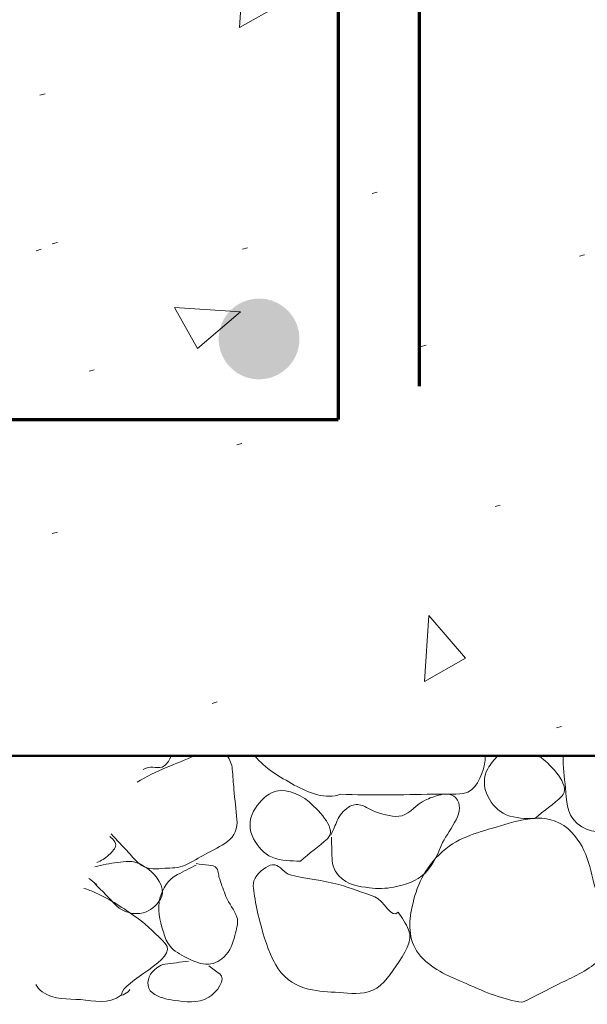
# Model space of a CAD drawing. Extents: x -312 to 328, y -156 to 292.
# Tile 69 of 89: x 75.07 to 80.34, y 185.66 to 194.81. Entities that reach past the tile are written whole.
import ezdxf

# ---------------------------------------------------------------- set-up
doc = ezdxf.new("R2010")
doc.units = 0
doc.header["$MEASUREMENT"] = 0
for name, color, linetype, lineweight in [('Level 1', 253, 'Continuous', 18), ('S-Anno-Patt', 152, 'Continuous', 18), ('S-Anno-Patt-Capy', 1, 'Continuous', 18), ('S-Sect-Conc', 6, 'Continuous', 50), ('S-Sect-Rbar', 7, 'Continuous', 70)]:
    doc.layers.add(name, color=color, linetype=linetype, lineweight=lineweight)

msp = doc.modelspace()

# ---------------------------------------------------------------- hatches: boundary and pattern name
at = {"layer": 'S-Sect-Rbar'}
msp.add_hatch(color=256, dxfattribs=at).paths.add_polyline_path([(77.66265, 191.84237, 1), (76.91265, 191.84237, 1)], flags=16)

# ---------------------------------------------------------------- linework, layer by layer
at = {"layer": 'Level 1', "color": 214, "linetype": 'Continuous', "lineweight": 25}
msp.add_3dface([(-311.9741, -156.26001), (328.0259, -156.26001), (328.0259, 291.73999), (-311.9741, 291.73999)], dxfattribs=at)
msp.add_3dface([(-311.9741, -156.26001), (328.0259, -156.26001), (328.0259, 291.73999), (-311.9741, 291.73999)], dxfattribs=at)
msp.add_3dface([(-311.9741, -156.26001), (328.0259, -156.26001), (328.0259, 291.73999), (-311.9741, 291.73999)], dxfattribs=at)
at = {"layer": 'S-Anno-Patt'}
for p, q in [((75.3004, 194.12049), (75.2529, 194.10699)), ((78.38365, 193.20587), (78.33615, 193.19237)), ((75.26428, 192.67537), (75.21678, 192.66187)), ((75.41565, 192.73937), (75.36815, 192.72587)), ((77.18153, 192.68887), (77.13403, 192.67537)), ((80.30978, 192.62487), (80.26228, 192.61137)), ((78.84053, 191.78549), (78.79303, 191.77199)), ((75.75715, 191.55687), (75.70965, 191.54337)), ((77.12753, 190.87087), (77.08003, 190.85737)), ((79.52565, 190.29924), (79.47815, 190.28574)), ((75.41565, 190.04887), (75.36815, 190.03537)), ((76.89915, 188.47012), (76.85165, 188.45662))]:
    msp.add_line(p, q, dxfattribs=at)
for points in [[(77.1469, 195.34937), (77.48728, 194.94999), (77.1074, 194.73624)], [(77.11528, 192.09412), (76.7159, 191.75374), (76.50215, 192.13362)], [(78.8624, 189.27462), (79.20278, 188.87524), (78.8229, 188.66149)]]:
    msp.add_3dface(points, dxfattribs=at)
at = {"layer": 'S-Anno-Patt-Capy'}
msp.add_line((80.09665, 188.24149), (80.04915, 188.22799), dxfattribs=at)
for points, knots in [([(75.91453, 187.24412), (75.96642, 187.18482), (76.02196, 187.12888), (76.0759, 187.07137), (76.11366, 187.03111), (76.14003, 186.99101), (76.1929, 186.95437), (76.26355, 186.90542), (76.33907, 186.92048), (76.4119, 186.92437), (76.47496, 186.92773), (76.53913, 186.92587), (76.6009, 186.95437), (76.67066, 186.98655), (76.72809, 187.02158), (76.7914, 187.05637), (76.86031, 187.09422), (76.92844, 187.12597), (76.9954, 187.17337), (77.05856, 187.21807), (77.08827, 187.30385), (77.0824, 187.37737), (77.07499, 187.47033), (77.06208, 187.56327), (77.0539, 187.65637), (77.04838, 187.71931), (77.0453, 187.78242), (77.0389, 187.84537), (77.03441, 187.88962), (77.01787, 187.93466), (76.9894, 187.96912)], [0, 0, 0, 0, 0.113075, 0.113075, 0.113075, 0.1922198, 0.1922198, 0.1922198, 0.2979508, 0.2979508, 0.2979508, 0.3894856, 0.3894856, 0.3894856, 0.4928457, 0.4928457, 0.4928457, 0.6053329, 0.6053329, 0.6053329, 0.7114139, 0.7114139, 0.7114139, 0.8455605, 0.8455605, 0.8455605, 0.9362478, 0.9362478, 0.9362478, 1, 1, 1, 1]), ([(76.69078, 187.96912), (76.60227, 187.93299), (76.51382, 187.89675), (76.4254, 187.86037), (76.33222, 187.82203), (76.24147, 187.77715), (76.15478, 187.72574)], [0, 0, 0, 0, 0.4868707, 0.4868707, 0.4868707, 1, 1, 1, 1]), ([(76.47065, 187.96912), (76.45944, 187.93306), (76.44032, 187.89922), (76.4074, 187.87537), (76.35769, 187.83935), (76.28863, 187.8801), (76.2379, 187.85437), (76.22944, 187.85007), (76.22095, 187.84578), (76.21253, 187.84137)], [0, 0, 0, 0, 0.3620096, 0.3620096, 0.3620096, 0.9087344, 0.9087344, 0.9087344, 1, 1, 1, 1]), ([(78.0439, 187.61287), (77.91319, 187.56113), (77.74782, 187.62422), (77.6149, 187.69837), (77.47655, 187.77555), (77.3437, 187.84993), (77.24878, 187.96912)], [0, 0, 0, 0, 0.4899623, 0.4899623, 0.4899623, 1, 1, 1, 1]), ([(79.3884, 187.96912), (79.38843, 187.94323), (79.3856, 187.91759), (79.3804, 187.89187), (79.3581, 187.78146), (79.29797, 187.63438), (79.1869, 187.62037), (79.09143, 187.60833), (78.99591, 187.61427), (78.9004, 187.61287), (78.61497, 187.60869), (78.3293, 187.59993), (78.0439, 187.61287)], [0, 0, 0, 0, 0.0499711, 0.0499711, 0.0499711, 0.2644912, 0.2644912, 0.2644912, 0.4488983, 0.4488983, 0.4488983, 1, 1, 1, 1]), ([(79.8484, 187.38637), (79.75994, 187.38716), (79.67137, 187.38552), (79.5829, 187.42237), (79.50306, 187.45562), (79.45092, 187.51913), (79.4119, 187.59337), (79.37053, 187.67211), (79.36755, 187.7771), (79.4119, 187.84987), (79.43807, 187.89279), (79.46761, 187.93481), (79.50503, 187.96912)], [0, 0, 0, 0, 0.292001, 0.292001, 0.292001, 0.5555582, 0.5555582, 0.5555582, 0.8351027, 0.8351027, 0.8351027, 1, 1, 1, 1]), ([(79.88415, 187.96912), (79.8993, 187.9586), (79.91349, 187.94739), (79.9279, 187.93537), (80.02768, 187.85218), (80.18561, 187.67789), (80.0989, 187.59337), (80.02522, 187.52153), (79.92932, 187.4569), (79.8484, 187.38637)], [0, 0, 0, 0, 0.0724578, 0.0724578, 0.0724578, 0.5738689, 0.5738689, 0.5738689, 1, 1, 1, 1]), ([(80.9779, 187.31437), (80.85288, 187.21488), (80.72309, 187.26196), (80.5969, 187.26787), (80.47756, 187.27345), (80.35561, 187.23782), (80.2414, 187.34137), (80.13217, 187.44041), (80.14638, 187.55595), (80.1334, 187.67137), (80.12224, 187.77061), (80.10645, 187.86977), (80.11153, 187.96912)], [0, 0, 0, 0, 0.2756148, 0.2756148, 0.2756148, 0.5362877, 0.5362877, 0.5362877, 0.7856184, 0.7856184, 0.7856184, 1, 1, 1, 1]), ([(77.6719, 186.99187), (77.58394, 186.99268), (77.49587, 186.99116), (77.4079, 187.02787), (77.32807, 187.06119), (77.27753, 187.1262), (77.2369, 187.19887), (77.19381, 187.27595), (77.19314, 187.37568), (77.2369, 187.45537), (77.27835, 187.53083), (77.33857, 187.59426), (77.4079, 187.62787), (77.50906, 187.6769), (77.64794, 187.63025), (77.7514, 187.54087), (77.86305, 187.44442), (78.01253, 187.28166), (77.9224, 187.19887), (77.84581, 187.1285), (77.75272, 187.06246), (77.6719, 186.99187)], [0, 0, 0, 0, 0.1287575, 0.1287575, 0.1287575, 0.245621, 0.245621, 0.245621, 0.3695735, 0.3695735, 0.3695735, 0.4869507, 0.4869507, 0.4869507, 0.6581869, 0.6581869, 0.6581869, 0.8429644, 0.8429644, 0.8429644, 1, 1, 1, 1]), ([(77.9599, 187.21387), (77.96092, 187.15686), (77.96267, 187.09987), (77.9644, 187.04287), (77.96639, 186.97759), (77.97303, 186.91465), (78.0259, 186.85687), (78.10951, 186.76551), (78.21162, 186.75575), (78.3139, 186.74287), (78.38775, 186.73357), (78.46385, 186.73468), (78.5374, 186.75037), (78.64406, 186.77311), (78.74729, 186.79967), (78.8329, 186.88387), (78.91769, 186.96726), (78.94472, 187.06632), (78.9919, 187.16287), (79.05587, 187.29377), (79.2214, 187.4608), (79.1119, 187.58137), (79.07264, 187.62461), (79.0065, 187.61653), (78.9574, 187.60387), (78.91473, 187.59286), (78.87125, 187.57678), (78.8299, 187.55737), (78.75045, 187.52006), (78.69273, 187.43509), (78.6124, 187.41337), (78.53963, 187.39369), (78.45222, 187.42381), (78.3784, 187.44637), (78.32807, 187.46175), (78.28114, 187.50011), (78.2314, 187.51237), (78.19617, 187.52105), (78.15345, 187.51725), (78.1189, 187.49287), (78.06963, 187.4581), (78.03596, 187.41811), (78.0139, 187.36837), (77.99398, 187.32344), (77.9755, 187.2781), (77.9554, 187.23337)], [0, 0, 0, 0, 0.0509803, 0.0509803, 0.0509803, 0.109365, 0.109365, 0.109365, 0.2016765, 0.2016765, 0.2016765, 0.2683231, 0.2683231, 0.2683231, 0.3649605, 0.3649605, 0.3649605, 0.4606649, 0.4606649, 0.4606649, 0.5904154, 0.5904154, 0.5904154, 0.6369463, 0.6369463, 0.6369463, 0.677393, 0.677393, 0.677393, 0.7551332, 0.7551332, 0.7551332, 0.8255617, 0.8255617, 0.8255617, 0.8735848, 0.8735848, 0.8735848, 0.9076128, 0.9076128, 0.9076128, 0.9561512, 0.9561512, 0.9561512, 1, 1, 1, 1]), ([(79.7329, 185.67937), (79.55968, 185.70149), (79.3884, 185.77353), (79.2169, 185.85037), (79.05897, 185.92113), (78.91705, 185.96806), (78.7879, 186.10837), (78.67506, 186.23098), (78.67527, 186.40071), (78.7024, 186.53737), (78.73798, 186.71656), (78.79848, 186.89331), (78.9589, 187.05037), (79.12347, 187.21148), (79.30339, 187.25177), (79.4884, 187.30687), (79.69741, 187.36912), (79.9586, 187.46339), (80.1529, 187.29337), (80.34054, 187.12919), (80.36106, 186.91549), (80.4169, 186.70837), (80.47293, 186.50059), (80.608, 186.21586), (80.4379, 186.06487), (80.32617, 185.96568), (80.19939, 185.91364), (80.0734, 185.85037), (79.9599, 185.79337), (79.84641, 185.73637), (79.7329, 185.67937)], [0, 0, 0, 0, 0.1007071, 0.1007071, 0.1007071, 0.1934496, 0.1934496, 0.1934496, 0.2744896, 0.2744896, 0.2744896, 0.3807463, 0.3807463, 0.3807463, 0.4897456, 0.4897456, 0.4897456, 0.6128768, 0.6128768, 0.6128768, 0.7317793, 0.7317793, 0.7317793, 0.8510581, 0.8510581, 0.8510581, 0.9294107, 0.9294107, 0.9294107, 1, 1, 1, 1]), ([(75.90228, 187.21962), (75.91133, 187.21139), (75.92007, 187.20335), (75.9289, 187.19437), (75.94297, 187.18007), (75.95728, 187.16001), (75.9574, 187.14337), (75.95765, 187.11077), (75.92438, 187.0778), (75.8929, 187.04887), (75.85686, 187.01574), (75.82257, 186.99548), (75.78215, 186.97887)], [0, 0, 0, 0, 0.1077499, 0.1077499, 0.1077499, 0.2793058, 0.2793058, 0.2793058, 0.615275, 0.615275, 0.615275, 1, 1, 1, 1]), ([(75.7639, 186.78187), (75.8304, 186.71337), (75.8969, 186.64487), (75.9634, 186.57637), (76.02288, 186.51511), (76.13136, 186.48927), (76.2109, 186.51037), (76.27464, 186.52727), (76.33639, 186.58013), (76.3729, 186.63637), (76.42075, 186.71007), (76.36494, 186.82445), (76.2874, 186.89137), (76.22163, 186.94814), (76.15572, 186.98947), (76.0804, 186.98737), (76.00959, 186.9854), (75.93731, 186.97714), (75.8674, 186.96187), (75.83194, 186.95412), (75.79611, 186.94788), (75.7614, 186.93724)], [0, 0, 0, 0, 0.1826285, 0.1826285, 0.1826285, 0.3459613, 0.3459613, 0.3459613, 0.4768268, 0.4768268, 0.4768268, 0.6483236, 0.6483236, 0.6483236, 0.7938205, 0.7938205, 0.7938205, 0.9306094, 0.9306094, 0.9306094, 1, 1, 1, 1]), ([(76.7029, 186.95437), (76.64461, 186.92546), (76.58678, 186.89642), (76.5289, 186.86587), (76.44815, 186.82324), (76.39005, 186.73398), (76.3669, 186.64687), (76.34079, 186.54855), (76.36698, 186.43979), (76.3969, 186.34087), (76.41096, 186.29441), (76.42296, 186.24965), (76.4554, 186.20887), (76.50004, 186.15276), (76.55398, 186.12461), (76.6159, 186.09187), (76.68207, 186.05689), (76.7533, 186.03079), (76.8199, 186.03337), (76.8772, 186.03559), (76.93318, 186.06698), (76.9804, 186.12037), (77.03829, 186.1858), (77.04984, 186.25279), (77.0689, 186.32587), (77.08136, 186.3736), (77.09716, 186.42605), (77.0824, 186.47137), (77.06058, 186.53839), (77.00614, 186.59491), (76.9804, 186.66187), (76.96006, 186.7148), (76.94072, 186.76875), (76.9219, 186.82237), (76.91024, 186.85561), (76.91497, 186.89207), (76.8934, 186.92437), (76.87724, 186.94858), (76.84619, 186.95119), (76.8199, 186.95437), (76.78091, 186.95909), (76.74184, 186.96288), (76.7029, 186.96787)], [0, 0, 0, 0, 0.0758779, 0.0758779, 0.0758779, 0.1817599, 0.1817599, 0.1817599, 0.3012699, 0.3012699, 0.3012699, 0.3573902, 0.3573902, 0.3573902, 0.4345915, 0.4345915, 0.4345915, 0.5170806, 0.5170806, 0.5170806, 0.5880414, 0.5880414, 0.5880414, 0.6750099, 0.6750099, 0.6750099, 0.7318075, 0.7318075, 0.7318075, 0.8157994, 0.8157994, 0.8157994, 0.8821992, 0.8821992, 0.8821992, 0.9233643, 0.9233643, 0.9233643, 0.9542213, 0.9542213, 0.9542213, 1, 1, 1, 1]), ([(78.5794, 186.51787), (78.61556, 186.46434), (78.65142, 186.40866), (78.6754, 186.35287), (78.71981, 186.24958), (78.63582, 186.12644), (78.5614, 186.01837), (78.48676, 185.90996), (78.41934, 185.80732), (78.3019, 185.77687), (78.19953, 185.75032), (78.09536, 185.7648), (77.9929, 185.77237), (77.89901, 185.7793), (77.80549, 185.78337), (77.7124, 185.81137), (77.59876, 185.84555), (77.50209, 185.92185), (77.4424, 186.02737), (77.36852, 186.15799), (77.33286, 186.28996), (77.2954, 186.42937), (77.27422, 186.50822), (77.25844, 186.58728), (77.2459, 186.66637), (77.23598, 186.72898), (77.21514, 186.7938), (77.2669, 186.85687), (77.31922, 186.92061), (77.3791, 186.96238), (77.4334, 186.95587), (77.48111, 186.95015), (77.52522, 186.87607), (77.5759, 186.86287), (77.71348, 186.82703), (77.8809, 186.81488), (78.0289, 186.77287), (78.14215, 186.74072), (78.25248, 186.69889), (78.3634, 186.65887), (78.44437, 186.62966), (78.52332, 186.44142), (78.5794, 186.51787)], [0, 0, 0, 0, 0.0461585, 0.0461585, 0.0461585, 0.1316089, 0.1316089, 0.1316089, 0.2173245, 0.2173245, 0.2173245, 0.2920487, 0.2920487, 0.2920487, 0.3605261, 0.3605261, 0.3605261, 0.4441331, 0.4441331, 0.4441331, 0.5476318, 0.5476318, 0.5476318, 0.6061751, 0.6061751, 0.6061751, 0.6525171, 0.6525171, 0.6525171, 0.699356, 0.699356, 0.699356, 0.7405014, 0.7405014, 0.7405014, 0.8521778, 0.8521778, 0.8521778, 0.9376282, 0.9376282, 0.9376282, 1, 1, 1, 1]), ([(75.66215, 186.73824), (75.69908, 186.72715), (75.73454, 186.71234), (75.7699, 186.69637), (75.90762, 186.63417), (76.02782, 186.55663), (76.1554, 186.46387), (76.2556, 186.39102), (76.34148, 186.30595), (76.4164, 186.22537), (76.54897, 186.08279), (76.01192, 185.87741), (76.0099, 185.74987), (76.00963, 185.73223), (76.11009, 185.7975), (76.0819, 185.79787)], [0, 0, 0, 0, 0.0708578, 0.0708578, 0.0708578, 0.3467992, 0.3467992, 0.3467992, 0.5635131, 0.5635131, 0.5635131, 0.9469593, 0.9469593, 0.9469593, 1, 1, 1, 1]), ([(76.6309, 186.06187), (76.55797, 186.05188), (76.48489, 186.04329), (76.4119, 186.03337), (76.36624, 186.02716), (76.32871, 185.99248), (76.2949, 185.95987), (76.24829, 185.9149), (76.23856, 185.81057), (76.2949, 185.76937), (76.35889, 185.72258), (76.42852, 185.70772), (76.4989, 185.69737), (76.60375, 185.68194), (76.71545, 185.66655), (76.8199, 185.72587), (76.89821, 185.77033), (76.98724, 185.89779), (76.9219, 185.94487), (76.8879, 185.96937), (76.8539, 185.99387), (76.8199, 186.01837)], [0, 0, 0, 0, 0.1517403, 0.1517403, 0.1517403, 0.2466756, 0.2466756, 0.2466756, 0.3775652, 0.3775652, 0.3775652, 0.5262043, 0.5262043, 0.5262043, 0.747626, 0.747626, 0.747626, 0.9136177, 0.9136177, 0.9136177, 1, 1, 1, 1]), ([(76.0099, 185.74987), (75.8853, 185.65103), (75.75586, 185.69638), (75.6304, 185.70487), (75.51085, 185.71296), (75.38882, 185.69947), (75.2734, 185.77687), (75.24519, 185.79579), (75.23179, 185.81981), (75.21653, 185.84537)], [0, 0, 0, 0, 0.4574665, 0.4574665, 0.4574665, 0.8934213, 0.8934213, 0.8934213, 1, 1, 1, 1])]:
    msp.add_open_spline(points, degree=3, knots=knots, dxfattribs=at)
msp.add_open_spline([(75.70815, 186.83062), (75.73223, 186.81136), (75.75633, 186.79213), (75.7804, 186.77287)], degree=3, dxfattribs=at)
at = {"layer": 'S-Sect-Conc'}
msp.add_line((48.16065, 187.96912), (81.16065, 187.96912), dxfattribs=at)
at = {"layer": 'S-Sect-Rbar'}
for p, q in [((78.77265, 208.84412), (78.77265, 191.40337)), ((78.02265, 207.44912), (78.02265, 191.09412)), ((48.16065, 191.09412), (78.02265, 191.09412))]:
    msp.add_line(p, q, dxfattribs=at)

doc.saveas('drawing.dxf')
